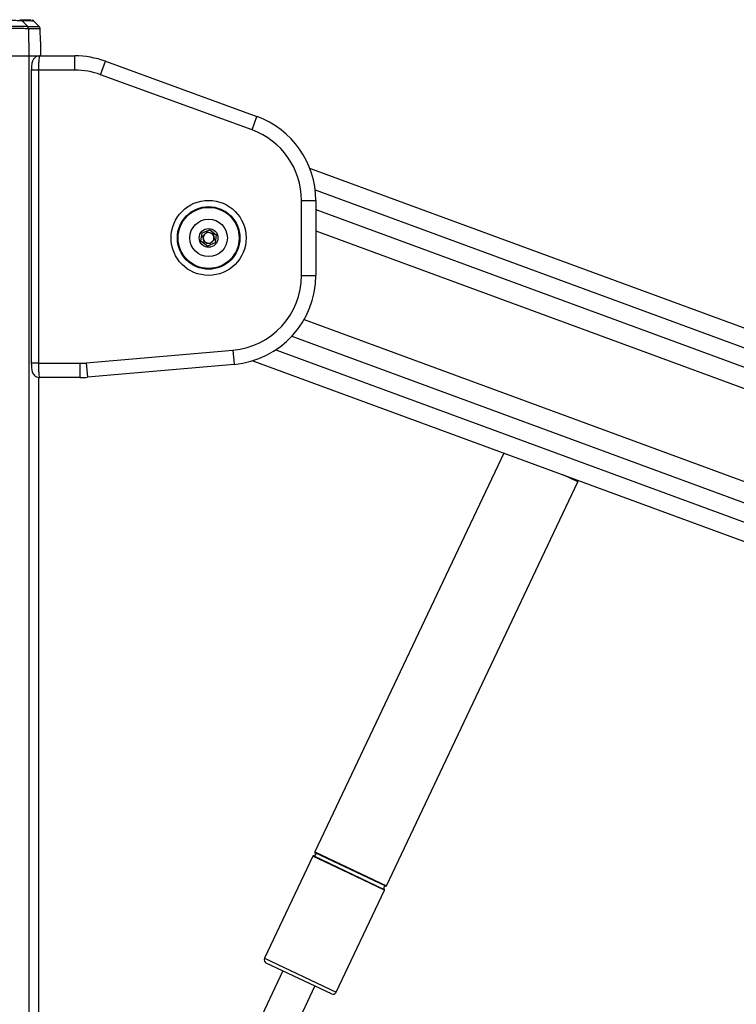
# Model space of a CAD drawing. Header units: millimetres. Extents: x 2183 to 18395, y 1142 to 15955.
# Tile 12 of 46: x 3282 to 3683, y 6773 to 7324. Entities that reach past the tile are written whole.
import ezdxf

# ---------------------------------------------------------------- set-up
doc = ezdxf.new("R2010")
doc.units = ezdxf.units.MM
doc.header["$LTSCALE"] = 2

msp = doc.modelspace()

# ---------------------------------------------------------------- linework, layer by layer
at = {"color": 7, "linetype": 'Continuous', "lineweight": 25}
for p, q in [((3292.57, 7319.65), (3289.57, 7322.77)), ((3285.87, 7319.83), (3285.87, 7319.83)), ((3286.42, 7318.47), (3286.68, 7303.27)), ((3286.42, 7318.47), (3286.42, 7318.47)), ((3293.23, 7311.27), (3293.11, 7318.32)), ((3293.23, 7311.27), (3293.21, 7311.27)), ((3270.75, 7303.27), (3286.68, 7303.27)), ((3286.68, 7303.27), (3292.72, 7303.27)), ((3286.68, 7303.27), (3292.32, 7303.27)), ((3292.72, 7303.27), (3312.53, 7303.27)), ((3312.53, 7295.27), (3312.53, 7303.27)), ((3326.9, 7292.74), (3329.64, 7300.26)), ((3329.64, 7300.26), (3414.45, 7269.39)), ((3288.09, 7295.27), (3288.09, 7131.27)), ((3292.09, 7295.27), (3292.09, 7131.27)), ((3312.53, 7295.27), (3292.09, 7295.27)), ((3411.72, 7261.87), (3326.9, 7292.74)), ((3411.72, 7261.87), (3414.45, 7269.39)), ((4899.9, 6704.87), (3444.06, 7240.25)), ((3439.35, 7222.4), (3447.35, 7222.4)), ((3439.35, 7180.46), (3439.35, 7222.4)), ((3447.35, 7222.4), (3447.35, 7180.46)), ((3383.08, 7199.67), (3383.69, 7204.25)), ((3383.69, 7204.25), (3387.96, 7206.01)), ((3384.05, 7202.47), (3386.6, 7204.82)), ((3384.8, 7199.09), (3384.05, 7202.47)), ((3386.6, 7204.82), (3389.9, 7203.78)), ((3387.96, 7206.01), (3391.62, 7203.2)), ((3389.9, 7203.78), (3390.66, 7200.4)), ((3391.62, 7203.2), (3391.01, 7198.62)), ((3386.74, 7196.86), (3383.08, 7199.67)), ((3388.1, 7198.05), (3384.8, 7199.09)), ((3391.01, 7198.62), (3386.74, 7196.86)), ((3390.66, 7200.4), (3388.1, 7198.05)), ((3439.35, 7180.46), (3447.35, 7180.46)), ((3318.83, 7131.43), (3401.01, 7138.62)), ((3401.01, 7138.62), (3401.71, 7130.65)), ((3292.09, 7131.27), (3315.17, 7131.27)), ((3315.17, 7131.27), (3315.17, 7123.27)), ((3318.83, 7131.43), (3319.53, 7123.46)), ((3401.71, 7130.65), (3319.53, 7123.46)), ((3412.07, 7132.68), (4699.41, 6659.27)), ((3292.33, 5952.39), (3292.33, 7123.36)), ((3292.72, 7123.27), (3292.33, 7123.27)), ((3315.17, 7123.27), (3292.72, 7123.27)), ((3552.64, 7080.99), (3446.91, 6857.84)), ((3486.94, 6838.87), (3594.05, 7064.93)), ((3594.05, 7064.93), (3594.31, 7065.66)), ((3445.76, 6855.41), (3418.72, 6798.34)), ((3458.75, 6779.37), (3485.79, 6836.44)), ((3456.09, 6778.42), (3419.67, 6795.67)), ((3428.88, 6791.31), (3331.25, 6585.27)), ((3349.25, 6576.74), (3446.88, 6782.78))]:
    msp.add_line(p, q, dxfattribs=at)
at = {"color": 8, "linetype": 'Continuous', "lineweight": 25}
for p, q in [((3286.68, 7303.27), (3286.68, 1555.27)), ((3292.09, 7295.27), (3288.09, 7295.27)), ((3447.01, 7228.26), (4888.97, 6697.99)), ((3447.35, 7217.27), (4614.52, 6788.06)), ((3447.35, 7205.38), (3752.12, 7093.31)), ((3440.82, 7155.76), (3728.5, 7049.97)), ((3433.95, 7146.4), (4589.99, 6721.27)), ((3425.02, 7138.82), (4714.23, 6664.72)), ((3292.09, 7131.27), (3288.09, 7131.27)), ((3292.32, 5952.38), (3292.32, 7123.36)), ((3594.05, 7064.93), (3586.32, 7068.6)), ((3465.78, 6845.93), (3445.76, 6855.41)), ((3446.18, 6855.64), (3485.7, 6836.91)), ((3446.91, 6857.84), (3486.94, 6838.87)), ((3466.76, 6848.01), (3447, 6857.37)), ((3485.79, 6836.44), (3465.78, 6845.93)), ((3486.52, 6838.64), (3466.76, 6848.01)), ((3418.72, 6798.34), (3458.75, 6779.37))]:
    msp.add_line(p, q, dxfattribs=at)
at = {"color": 7, "linetype": 'Continuous', "lineweight": 25, "flags": 128}
msp.add_lwpolyline([(3285.87, 7319.83), (3284.63, 7321.14), (3282.95, 7322.91)], dxfattribs=at)
at = {"color": 7, "linetype": 'Continuous', "lineweight": 25}
for radius in [21, 17.5, 17.1, 10.5, 5.25]:
    msp.add_circle((3387.35, 7201.43), radius, dxfattribs=at)
for centre, radius, start, end in [((3284.41, 7318.44), 2.02, 0.8751, 43.3653), ((3312.53, 7253.27), 50, 70, 90), ((3312.53, 7253.27), 42, 70, 90), ((3397.35, 7222.4), 50, 0, 70), ((3397.35, 7222.4), 42, 0, 70), ((3387.35, 7201.43), 3, 132.5623, 192.5623), ((3387.35, 7201.43), 3, 192.5623, 252.5623), ((3387.35, 7201.43), 3, 72.5623, 132.5623), ((3387.35, 7201.43), 3, 12.5623, 72.5623), ((3387.35, 7201.43), 3, 312.5623, 12.5623), ((3387.35, 7201.43), 3, 252.5623, 312.5623), ((3397.35, 7180.46), 42, 275, 0), ((3397.35, 7180.46), 50, 275, 0), ((3315.17, 7173.27), 42, 270, 275), ((3315.17, 7173.27), 50, 270, 275), ((3446.12, 6855.24), 0.4, 81.2496, 154.648), ((3446.33, 6856.62), 1, 261.2496, 48.0465), ((3447.27, 6857.66), 0.4, 154.648, 228.0465), ((3486.37, 6837.66), 1, 81.2496, 228.0465), ((3486.58, 6839.04), 0.4, 261.2496, 334.648), ((3485.43, 6836.61), 0.4, 334.648, 48.0465), ((3420.52, 6797.48), 2, 154.648, 244.648), ((3456.94, 6780.22), 2, 244.648, 334.648)]:
    msp.add_arc(centre, radius, start, end, dxfattribs=at)
for points, knots in [([(3282.95, 7322.91), (3282.95, 7322.91), (3282.67, 7322.92), (3281.6, 7322.94), (3278.73, 7323), (3275.06, 7323.07), (3272.27, 7323.11), (3270.87, 7323.13), (3270.87, 7323.13)], [0, 0, 0, 0, 0.000007, 0.267824, 0.509156, 0.75089, 0.999995, 1, 1, 1, 1]), ([(3281.57, 7323.53), (3282.94, 7323.49), (3285.67, 7323.43), (3287.84, 7323.38), (3287.99, 7323.37), (3288.06, 7323.37)], [0, 0, 0, 0, 0.346591, 0.693182, 1, 1, 1, 1]), ([(3289.5, 7322.82), (3289.42, 7322.9), (3289.23, 7323.06), (3288.97, 7323.2), (3288.8, 7323.25), (3288.75, 7323.27)], [0, 0, 0, 0, 0.3998276, 0.8254427, 1, 1, 1, 1]), ([(3286.42, 7318.47), (3285.93, 7318.48), (3284.94, 7318.5), (3281.42, 7318.54), (3276.84, 7318.6), (3273.05, 7318.65), (3271.02, 7318.67), (3270.75, 7318.67)], [0, 0, 0, 0, 0.240831, 0.481663, 0.722539, 0.963449, 1, 1, 1, 1]), ([(3270.78, 7320.04), (3271.04, 7320.04), (3272.99, 7320.01), (3276.65, 7319.97), (3281.05, 7319.9), (3284.45, 7319.85), (3285.4, 7319.84), (3285.87, 7319.83)], [0, 0, 0, 0, 0.036346, 0.277392, 0.51835, 0.759206, 1, 1, 1, 1]), ([(3293.07, 7318.32), (3293.07, 7318.51), (3293.06, 7318.89), (3292.81, 7319.38), (3292.57, 7319.63), (3292.47, 7319.73)], [0, 0, 0, 0, 0.347158, 0.730998, 1, 1, 1, 1]), ([(3293.21, 7311.27), (3293.2, 7311.19), (3293.18, 7311.01), (3293.16, 7309.63), (3293.15, 7307.6), (3293.16, 7305.35), (3293.18, 7303.86), (3293.19, 7303.27)], [0, 0, 0, 0, 0.2146733, 0.4293785, 0.644071, 0.8587126, 1, 1, 1, 1]), ([(3292.64, 7303.24), (3292.57, 7303.25), (3292, 7303.32), (3291.05, 7302.97), (3290.01, 7302.32), (3289.3, 7301.52), (3288.82, 7300.66), (3288.5, 7299.71), (3288.28, 7298.56), (3288.12, 7297.04), (3288.1, 7295.85), (3288.09, 7295.27)], [0, 0, 0, 0, 0.020956, 0.152089, 0.258526, 0.353941, 0.445719, 0.548251, 0.685361, 0.848304, 1, 1, 1, 1]), ([(3292.72, 7303.27), (3292.65, 7303.18), (3292.51, 7303), (3292.32, 7301.6), (3292.17, 7299.53), (3292.1, 7297.29), (3292.09, 7295.83), (3292.09, 7295.27)], [0, 0, 0, 0, 0.217102, 0.434577, 0.651626, 0.866747, 1, 1, 1, 1]), ([(3288.09, 7131.27), (3288.09, 7131.26), (3288.08, 7130.63), (3288.13, 7129.36), (3288.33, 7127.59), (3288.63, 7126.25), (3289.35, 7124.91), (3290.31, 7123.98), (3291.48, 7123.36), (3292.34, 7123.34), (3292.72, 7123.32)], [0, 0, 0, 0, 0.00498, 0.1662, 0.333827, 0.536621, 0.65565, 0.772007, 0.899016, 1, 1, 1, 1]), ([(3292.09, 7131.27), (3292.09, 7130.38), (3292.11, 7128.6), (3292.22, 7126.23), (3292.38, 7124.42), (3292.55, 7123.42), (3292.67, 7123.32), (3292.72, 7123.27)], [0, 0, 0, 0, 0.212244, 0.424022, 0.636454, 0.850953, 1, 1, 1, 1])]:
    msp.add_open_spline(points, degree=3, knots=knots, dxfattribs=at)
for points in [[(3281.57, 7323.53), (3281.7, 7323.52), (3281.96, 7323.5), (3282.32, 7323.37), (3282.66, 7323.18), (3282.85, 7323), (3282.95, 7322.91)], [(3286.42, 7318.47), (3286.41, 7318.6), (3286.4, 7318.85), (3286.28, 7319.21), (3286.11, 7319.54), (3285.95, 7319.73), (3285.87, 7319.83)]]:
    msp.add_open_spline(points, degree=3, dxfattribs=at)
at = {"color": 8, "linetype": 'Continuous', "lineweight": 25}
for points, knots in [([(3289.45, 7322.76), (3289.38, 7322.76), (3289.23, 7322.76), (3287.06, 7322.82), (3284.32, 7322.88), (3282.95, 7322.91)], [0, 0, 0, 0, 0.306351, 0.652472, 1, 1, 1, 1]), ([(3285.87, 7319.83), (3287.27, 7319.8), (3290.06, 7319.73), (3292.22, 7319.68), (3292.34, 7319.67), (3292.4, 7319.67)], [0, 0, 0, 0, 0.351846, 0.703691, 1, 1, 1, 1]), ([(3293.05, 7318.32), (3293.06, 7318.32), (3293.07, 7318.32), (3292.59, 7318.33), (3291.69, 7318.35), (3290.36, 7318.39), (3288.65, 7318.43), (3287.17, 7318.46), (3286.42, 7318.47)], [0, 0, 0, 0, 0.111236, 0.2963, 0.471768, 0.647418, 0.823617, 1, 1, 1, 1])]:
    msp.add_open_spline(points, degree=3, knots=knots, dxfattribs=at)

doc.saveas('drawing.dxf')
